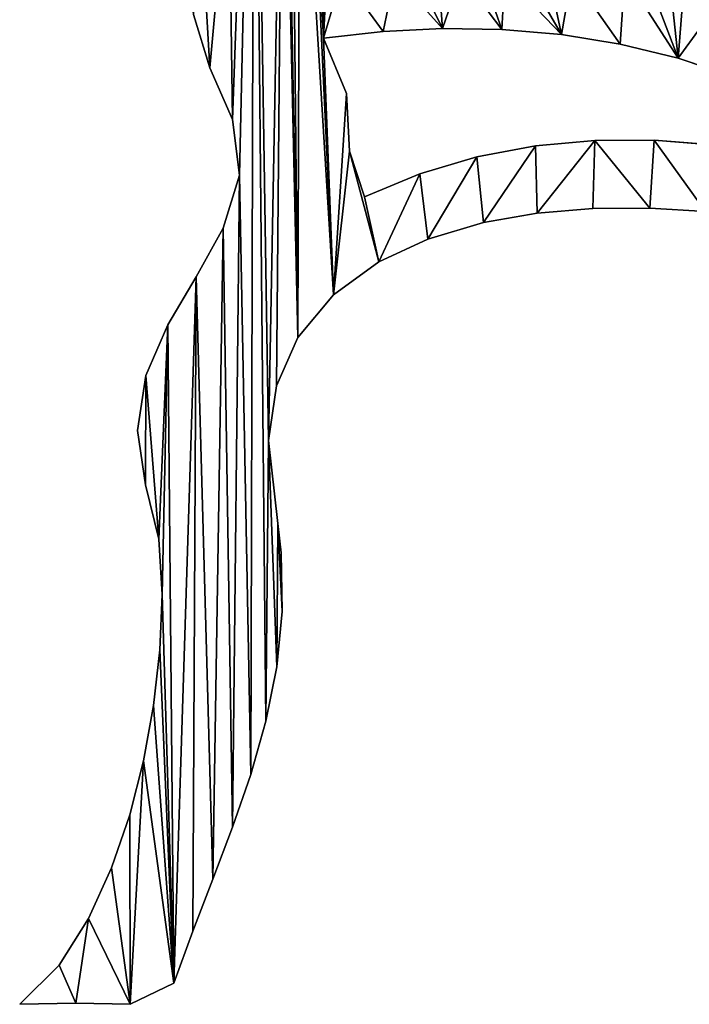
# Model space of a CAD drawing. Extents: x 9 to 1212, y 18 to 833.
# Tile 3 of 172: x 399 to 577, y 18 to 279. Entities that reach past the tile are written whole.
import ezdxf

# ---------------------------------------------------------------- set-up
doc = ezdxf.new("R2010")
doc.units = 0
doc.header["$MEASUREMENT"] = 0
doc.layers.get('0').update_dxf_attribs({"linetype": 'CONTINUOUS'})

# ---------------------------------------------------------------- blocks, each defined once
blk = doc.blocks.new('GRUPO_3')
for p, q in [((46.14383, 262.59252), (50.45721, 248.48467)), ((46.14383, 262.59252, 15), (50.45721, 248.48467, 15)), ((112.1892, 258.87138), (96.41309, 258.08589)), ((112.1892, 258.87138, 15), (96.41309, 258.08589, 15)), ((127.92376, 258.6413), (112.1892, 258.87138)), ((127.92376, 258.6413, 15), (112.1892, 258.87138, 15)), ((112.1892, 258.87138), (112.1892, 258.87138, 15)), ((143.74335, 257.30181), (127.92376, 258.6413)), ((143.74335, 257.30181, 15), (127.92376, 258.6413, 15)), ((127.92376, 258.6413), (127.92376, 258.6413, 15)), ((96.41309, 258.08589), (80.5855, 256.34927)), ((96.41309, 258.08589, 15), (80.5855, 256.34927, 15)), ((80.5855, 256.34927), (86.73258, 241.66654)), ((80.5855, 256.34927, 15), (86.73258, 241.66654, 15)), ((80.5855, 256.34927), (80.5855, 256.34927, 15)), ((96.41309, 258.08589), (96.41309, 258.08589, 15)), ((159.34123, 254.78999), (143.74335, 257.30181)), ((159.34123, 254.78999, 15), (143.74335, 257.30181, 15)), ((143.74335, 257.30181), (143.74335, 257.30181, 15)), ((174.66827, 251.04956), (159.34123, 254.78999)), ((174.66827, 251.04956, 15), (159.34123, 254.78999, 15)), ((159.34123, 254.78999), (159.34123, 254.78999, 15)), ((189.66892, 246.02844), (174.66827, 251.04956)), ((189.66892, 246.02844, 15), (174.66827, 251.04956, 15)), ((174.66827, 251.04956), (174.66827, 251.04956, 15)), ((50.45721, 248.48467), (56.48987, 234.72036)), ((50.45721, 248.48467, 15), (56.48987, 234.72036, 15)), ((50.45721, 248.48467), (50.45721, 248.48467, 15)), ((86.73258, 241.66654), (87.49945, 226.33828)), ((86.73258, 241.66654, 15), (87.49945, 226.33828, 15)), ((86.73258, 241.66654), (86.73258, 241.66654, 15)), ((56.48987, 234.72036), (58.33462, 220.00109)), ((56.48987, 234.72036, 15), (58.33462, 220.00109, 15)), ((56.48987, 234.72036), (56.48987, 234.72036, 15)), ((121.30285, 224.82595), (136.80938, 227.77338)), ((121.30285, 224.82595, 15), (136.80938, 227.77338, 15)), ((136.80938, 227.77338), (152.56281, 229.21528)), ((136.80938, 227.77338, 15), (152.56281, 229.21528, 15)), ((136.80938, 227.77338), (136.80938, 227.77338, 15)), ((152.56281, 229.21528), (168.35992, 229.24522)), ((152.56281, 229.21528, 15), (168.35992, 229.24522, 15)), ((152.56281, 229.21528), (152.56281, 229.21528, 15)), ((168.35992, 229.24522), (184.09199, 227.9986)), ((168.35992, 229.24522, 15), (184.09199, 227.9986, 15)), ((168.35992, 229.24522), (168.35992, 229.24522, 15)), ((87.49945, 226.33828), (91.52063, 214.23832)), ((87.49945, 226.33828, 15), (91.52063, 214.23832, 15)), ((87.49945, 226.33828), (87.49945, 226.33828, 15)), ((106.16573, 220.31793), (121.30285, 224.82595)), ((106.16573, 220.31793, 15), (121.30285, 224.82595, 15)), ((121.30285, 224.82595), (121.30285, 224.82595, 15)), ((58.33462, 220.00109), (53.97012, 205.96172)), ((58.33462, 220.00109, 15), (53.97012, 205.96172, 15)), ((58.33462, 220.00109), (58.33462, 220.00109, 15)), ((91.52063, 214.23832), (106.16573, 220.31793)), ((91.52063, 214.23832, 15), (106.16573, 220.31793, 15)), ((106.16573, 220.31793), (106.16573, 220.31793, 15)), ((91.52063, 214.23832), (91.52063, 214.23832, 15)), ((123.01592, 207.39479), (137.29755, 209.90922)), ((123.01592, 207.39479, 15), (137.29755, 209.90922, 15)), ((137.29755, 209.90922), (152.06887, 211.16286)), ((137.29755, 209.90922, 15), (152.06887, 211.16286, 15)), ((137.29755, 209.90922), (137.29755, 209.90922, 15)), ((152.06887, 211.16286), (167.19873, 211.27587)), ((152.06887, 211.16286, 15), (167.19873, 211.27587, 15)), ((152.06887, 211.16286), (152.06887, 211.16286, 15)), ((167.19873, 211.27587), (181.90817, 210.38515)), ((167.19873, 211.27587, 15), (181.90817, 210.38515, 15)), ((167.19873, 211.27587), (167.19873, 211.27587, 15)), ((108.32073, 203.04603), (123.01592, 207.39479)), ((108.32073, 203.04603, 15), (123.01592, 207.39479, 15)), ((123.01592, 207.39479), (123.01592, 207.39479, 15)), ((53.97012, 205.96172), (46.83592, 193.04768)), ((53.97012, 205.96172, 15), (46.83592, 193.04768, 15)), ((53.97012, 205.96172), (53.97012, 205.96172, 15)), ((95.2402, 196.97732), (108.32073, 203.04603)), ((95.2402, 196.97732, 15), (108.32073, 203.04603, 15)), ((108.32073, 203.04603), (108.32073, 203.04603, 15)), ((83.21653, 188.2741), (95.2402, 196.97732)), ((83.21653, 188.2741, 15), (95.2402, 196.97732, 15)), ((95.2402, 196.97732), (95.2402, 196.97732, 15)), ((46.83592, 193.04768), (39.32381, 180.32014)), ((46.83592, 193.04768, 15), (39.32381, 180.32014, 15)), ((46.83592, 193.04768), (46.83592, 193.04768, 15)), ((73.79136, 176.93295), (83.21653, 188.2741)), ((73.79136, 176.93295, 15), (83.21653, 188.2741, 15)), ((83.21653, 188.2741), (83.21653, 188.2741, 15)), ((39.32381, 180.32014), (33.46837, 166.80752)), ((39.32381, 180.32014, 15), (33.46837, 166.80752, 15)), ((39.32381, 180.32014), (39.32381, 180.32014, 15)), ((68.14404, 164.06368), (73.79136, 176.93295)), ((68.14404, 164.06368, 15), (73.79136, 176.93295, 15)), ((73.79136, 176.93295), (73.79136, 176.93295, 15)), ((33.46837, 166.80752), (31.23041, 152.28539)), ((33.46837, 166.80752, 15), (31.23041, 152.28539, 15)), ((33.46837, 166.80752), (33.46837, 166.80752, 15)), ((65.97319, 149.60646), (68.14404, 164.06368)), ((65.97319, 149.60646, 15), (68.14404, 164.06368, 15)), ((68.14404, 164.06368), (68.14404, 164.06368, 15)), ((31.23041, 152.28539), (33.36706, 137.82507)), ((31.23041, 152.28539, 15), (33.36706, 137.82507, 15)), ((31.23041, 152.28539), (31.23041, 152.28539, 15)), ((68.4515, 127.54327), (65.97319, 149.60646)), ((68.4515, 127.54327, 15), (65.97319, 149.60646, 15)), ((65.97319, 149.60646), (65.97319, 149.60646, 15)), ((33.36706, 137.82507), (36.90525, 123.39605)), ((33.36706, 137.82507, 15), (36.90525, 123.39605, 15)), ((33.36706, 137.82507), (33.36706, 137.82507, 15)), ((69.33423, 119.8122), (68.4515, 127.54327)), ((69.33423, 119.8122, 15), (68.4515, 127.54327, 15)), ((68.4515, 127.54327), (68.4515, 127.54327, 15)), ((36.90525, 123.39605), (37.79651, 108.77216)), ((36.90525, 123.39605, 15), (37.79651, 108.77216, 15)), ((36.90525, 123.39605), (36.90525, 123.39605, 15)), ((69.64333, 104.21749), (69.33423, 119.8122)), ((69.64333, 104.21749, 15), (69.33423, 119.8122, 15)), ((69.33423, 119.8122), (69.33423, 119.8122, 15)), ((37.79651, 108.77216), (37.20896, 94.03339)), ((37.79651, 108.77216, 15), (37.20896, 94.03339, 15)), ((37.79651, 108.77216), (37.79651, 108.77216, 15)), ((68.20842, 89.58155), (69.64333, 104.21749)), ((68.20842, 89.58155, 15), (69.64333, 104.21749, 15)), ((69.64333, 104.21749), (69.64333, 104.21749, 15)), ((37.20896, 94.03339), (35.50813, 79.23839)), ((37.20896, 94.03339, 15), (35.50813, 79.23839, 15)), ((37.20896, 94.03339), (37.20896, 94.03339, 15)), ((65.31256, 75.14249), (68.20842, 89.58155)), ((65.31256, 75.14249, 15), (68.20842, 89.58155, 15)), ((68.20842, 89.58155), (68.20842, 89.58155, 15)), ((35.50813, 79.23839), (32.82839, 64.62257)), ((35.50813, 79.23839, 15), (32.82839, 64.62257, 15)), ((35.50813, 79.23839), (35.50813, 79.23839, 15)), ((61.2791, 60.95986), (65.31256, 75.14249)), ((61.2791, 60.95986, 15), (65.31256, 75.14249, 15)), ((65.31256, 75.14249), (65.31256, 75.14249, 15)), ((32.82839, 64.62257), (29.17622, 50.28706)), ((32.82839, 64.62257, 15), (29.17622, 50.28706, 15)), ((32.82839, 64.62257), (32.82839, 64.62257, 15)), ((56.47273, 47.00647), (61.2791, 60.95986)), ((56.47273, 47.00647, 15), (61.2791, 60.95986, 15)), ((61.2791, 60.95986), (61.2791, 60.95986, 15)), ((29.17622, 50.28706), (24.38759, 36.18559)), ((29.17622, 50.28706, 15), (24.38759, 36.18559, 15)), ((29.17622, 50.28706), (29.17622, 50.28706, 15)), ((51.25279, 33.20203), (56.47273, 47.00647)), ((51.25279, 33.20203, 15), (56.47273, 47.00647, 15)), ((56.47273, 47.00647), (56.47273, 47.00647, 15)), ((24.38759, 36.18559), (18.27457, 22.72381)), ((24.38759, 36.18559, 15), (18.27457, 22.72381, 15)), ((24.38759, 36.18559), (24.38759, 36.18559, 15)), ((45.95464, 19.44758), (51.25279, 33.20203)), ((45.95464, 19.44758, 15), (51.25279, 33.20203, 15)), ((51.25279, 33.20203), (51.25279, 33.20203, 15)), ((18.27457, 22.72381), (10.42748, 10.3651)), ((18.27457, 22.72381, 15), (10.42748, 10.3651, 15)), ((18.27457, 22.72381), (18.27457, 22.72381, 15)), ((40.87218, 5.61305), (45.95464, 19.44758)), ((40.87218, 5.61305, 15), (45.95464, 19.44758, 15)), ((45.95464, 19.44758), (45.95464, 19.44758, 15)), ((10.42748, 10.3651), (0, 0.02527)), ((10.42748, 10.3651, 15), (0, 0.02527, 15)), ((10.42748, 10.3651), (10.42748, 10.3651, 15)), ((29.31042, 0), (40.87218, 5.61305)), ((29.31042, 0, 15), (40.87218, 5.61305, 15)), ((40.87218, 5.61305), (40.87218, 5.61305, 15)), ((0, 0.02527), (14.84805, 0.31183)), ((0, 0.02527, 15), (14.84805, 0.31183, 15)), ((0, 0.02527), (0, 0.02527, 15)), ((14.84805, 0.31183), (29.31042, 0)), ((14.84805, 0.31183, 15), (29.31042, 0, 15)), ((14.84805, 0.31183), (14.84805, 0.31183, 15)), ((29.31042, 0), (29.31042, 0, 15))]:
    blk.add_line(p, q)
mesh = blk.add_polyface()
corners = [(58.33462, 220.00109), (62.16153, 394.66294), (61.2791, 60.95986), (65.31256, 75.14249), (65.97319, 149.60646), (69.79638, 353.4742), (68.14404, 164.06368), (73.79136, 176.93295), (74.28373, 334.22009), (83.21653, 188.2741), (76.72409, 328.24018), (80.5855, 256.34927), (86.73258, 241.66654), (87.49945, 226.33828), (95.2402, 196.97732), (91.52063, 214.23832), (106.16573, 220.31793), (108.32073, 203.04603), (121.30285, 224.82595), (123.01592, 207.39479), (136.80938, 227.77338), (137.29755, 209.90922), (152.56281, 229.21528), (152.06887, 211.16286), (167.19873, 211.27587), (168.35992, 229.24522), (181.90817, 210.38515), (184.09199, 227.9986), (196.62139, 208.57129), (199.72879, 225.6104), (211.29225, 205.8519), (215.23235, 222.20815), (143.74335, 257.30181), (146.44722, 273.05927), (159.34123, 254.78999), (160.546, 273.05827), (174.66827, 251.04956), (180.64622, 259.18598), (189.66892, 246.02844), (183.40891, 258.43599), (195.98428, 255.99597), (204.1557, 239.74327), (208.21177, 252.05188), (33.46837, 166.80752), (33.36706, 137.82507), (31.23041, 152.28539), (36.90525, 123.39605), (39.32381, 180.32014), (37.79651, 108.77216), (10.42748, 10.3651), (14.84805, 0.31183), (0, 0.02527), (18.27457, 22.72381), (29.31042, 0), (24.38759, 36.18559), (29.17622, 50.28706), (32.82839, 64.62257), (40.87218, 5.61305), (35.50813, 79.23839), (37.20896, 94.03339), (46.83592, 193.04768), (45.95464, 19.44758), (51.25279, 33.20203), (53.97012, 205.96172), (56.47273, 47.00647), (50.45721, 248.48467), (55.45955, 303.90958), (56.48987, 234.72036), (68.20842, 89.58155), (68.4515, 127.54327), (69.64333, 104.21749), (69.33423, 119.8122)]
mesh.append_faces([[corners[k] for k in face] for face in [(43, 44, 45), (49, 50, 51), (70, 69, 71)]], dxfattribs={"vtx0": -1})
mesh.append_faces([[corners[k] for k in face] for face in [(2, 1, 3), (4, 5, 6), (7, 8, 9), (9, 13, 14), (14, 16, 17), (17, 18, 19), (19, 20, 21), (21, 22, 23), (23, 22, 24), (24, 25, 26), (26, 27, 28), (28, 29, 30), (32, 33, 34), (34, 35, 36), (36, 37, 38), (38, 40, 41), (44, 43, 46), (46, 47, 48), (50, 52, 53), (53, 56, 57), (57, 60, 61), (61, 60, 62), (62, 63, 64), (64, 0, 2), (65, 66, 67), (68, 69, 70)]], dxfattribs={"vtx0": -1, "vtx1": -1})
mesh.append_faces([[corners[k] for k in face] for face in [(0, 1, 2), (3, 1, 4), (9, 10, 11), (57, 48, 47)]], dxfattribs={"vtx0": -1, "vtx1": -1, "vtx2": -1})
mesh.append_faces([[corners[k] for k in face] for face in [(5, 7, 6), (9, 11, 12), (9, 12, 13), (14, 13, 15), (14, 15, 16), (17, 16, 18), (19, 18, 20), (21, 20, 22), (24, 22, 25), (26, 25, 27), (28, 27, 29), (30, 29, 31), (38, 37, 39), (38, 39, 40), (41, 40, 42), (46, 43, 47), (50, 49, 52), (53, 52, 54), (53, 54, 55), (53, 55, 56), (57, 56, 58), (57, 58, 59), (57, 59, 48), (57, 47, 60), (62, 60, 63), (64, 63, 0), (4, 68, 3), (68, 4, 69)]], dxfattribs={"vtx0": -1, "vtx2": -1})
mesh = blk.add_polyface()
corners = [(62.16153, 394.66294, 15), (58.33462, 220.00109, 15), (61.2791, 60.95986, 15), (65.31256, 75.14249, 15), (65.97319, 149.60646, 15), (69.79638, 353.4742, 15), (68.14404, 164.06368, 15), (73.79136, 176.93295, 15), (74.28373, 334.22009, 15), (83.21653, 188.2741, 15), (76.72409, 328.24018, 15), (80.5855, 256.34927, 15), (86.73258, 241.66654, 15), (87.49945, 226.33828, 15), (95.2402, 196.97732, 15), (91.52063, 214.23832, 15), (106.16573, 220.31793, 15), (108.32073, 203.04603, 15), (121.30285, 224.82595, 15), (123.01592, 207.39479, 15), (136.80938, 227.77338, 15), (137.29755, 209.90922, 15), (152.56281, 229.21528, 15), (152.06887, 211.16286, 15), (167.19873, 211.27587, 15), (168.35992, 229.24522, 15), (181.90817, 210.38515, 15), (184.09199, 227.9986, 15), (196.62139, 208.57129, 15), (199.72879, 225.6104, 15), (211.29225, 205.8519, 15), (215.23235, 222.20815, 15), (146.44722, 273.05927, 15), (143.74335, 257.30181, 15), (159.34123, 254.78999, 15), (160.546, 273.05827, 15), (174.66827, 251.04956, 15), (180.64622, 259.18598, 15), (189.66892, 246.02844, 15), (183.40891, 258.43599, 15), (195.98428, 255.99597, 15), (204.1557, 239.74327, 15), (208.21177, 252.05188, 15), (55.45955, 303.90958, 15), (50.45721, 248.48467, 15), (56.48987, 234.72036, 15), (14.84805, 0.31183, 15), (10.42748, 10.3651, 15), (0, 0.02527, 15), (18.27457, 22.72381, 15), (29.31042, 0, 15), (24.38759, 36.18559, 15), (29.17622, 50.28706, 15), (32.82839, 64.62257, 15), (40.87218, 5.61305, 15), (35.50813, 79.23839, 15), (37.20896, 94.03339, 15), (37.79651, 108.77216, 15), (39.32381, 180.32014, 15), (46.83592, 193.04768, 15), (45.95464, 19.44758, 15), (51.25279, 33.20203, 15), (53.97012, 205.96172, 15), (56.47273, 47.00647, 15), (68.20842, 89.58155, 15), (68.4515, 127.54327, 15), (69.64333, 104.21749, 15), (69.33423, 119.8122, 15), (33.36706, 137.82507, 15), (33.46837, 166.80752, 15), (31.23041, 152.28539, 15), (36.90525, 123.39605, 15)]
mesh.append_faces([[corners[k] for k in face] for face in [(46, 47, 48), (65, 66, 67), (68, 69, 70)]], dxfattribs={"vtx0": -1})
mesh.append_faces([[corners[k] for k in face] for face in [(7, 5, 6), (11, 9, 12), (12, 9, 13), (13, 14, 15), (15, 14, 16), (16, 17, 18), (18, 19, 20), (20, 21, 22), (22, 24, 25), (25, 26, 27), (27, 28, 29), (29, 30, 31), (37, 38, 39), (39, 38, 40), (40, 41, 42), (47, 46, 49), (49, 50, 51), (51, 50, 52), (52, 50, 53), (53, 54, 55), (55, 54, 56), (56, 54, 57), (58, 54, 59), (59, 61, 62), (62, 63, 1), (64, 4, 3), (4, 64, 65), (69, 71, 58)]], dxfattribs={"vtx0": -1, "vtx1": -1})
mesh.append_faces([[corners[k] for k in face] for face in [(0, 1, 2), (0, 3, 4), (10, 9, 11), (57, 54, 58)]], dxfattribs={"vtx0": -1, "vtx1": -1, "vtx2": -1})
mesh.append_faces([[corners[k] for k in face] for face in [(0, 2, 3), (5, 4, 6), (8, 7, 9), (13, 9, 14), (16, 14, 17), (18, 17, 19), (20, 19, 21), (22, 21, 23), (22, 23, 24), (25, 24, 26), (27, 26, 28), (29, 28, 30), (32, 33, 34), (35, 34, 36), (37, 36, 38), (40, 38, 41), (43, 44, 45), (49, 46, 50), (53, 50, 54), (59, 54, 60), (59, 60, 61), (62, 61, 63), (1, 63, 2), (65, 64, 66), (69, 68, 71), (58, 71, 57)]], dxfattribs={"vtx0": -1, "vtx2": -1})
mesh = blk.add_polyface()
corners = [(55.45955, 303.90958), (62.16153, 394.66294), (56.48987, 234.72036), (58.33462, 220.00109), (65.97319, 149.60646), (69.79638, 353.4742), (86.61306, 311.57279), (85.546, 288.05827), (83.55518, 314.50566), (90.8797, 288.05816), (92.38499, 314.65055), (96.95582, 288.05804), (98.4205, 317.32826), (102.60379, 288.05793), (104.60174, 319.58737), (108.57268, 288.05781), (110.80007, 321.88138), (114.43153, 288.05769), (113.8535, 311.26277), (124.7518, 311.01314), (120.24705, 288.05758), (126.14556, 288.05746), (135.65959, 310.71473), (132.0531, 288.05734), (137.7551, 288.05723), (146.57079, 310.382), (143.85399, 288.0571), (160.546, 288.05827), (157.4721, 310.02948), (168.37819, 309.67058), (160.546, 273.05827), (212.00385, 308.44773), (204.17, 288.05877), (201.09898, 308.69388), (209.50354, 288.05863), (73.79136, 176.93295), (70.63254, 346.75862), (72.14791, 340.57741), (74.28373, 334.22009), (83.21653, 188.2741), (76.72409, 328.24018), (80.5855, 256.34927), (79.76024, 321.75525), (190.1903, 308.98906), (180.64622, 259.18598), (179.28418, 309.3192), (193.84775, 259.27503), (204.17, 273.05877), (207.14953, 259.36476), (85.546, 273.05827), (96.41309, 258.08589), (99.49352, 273.05927), (112.1892, 258.87138), (105.22506, 273.05927), (111.11326, 273.05927), (117.03731, 273.05927), (127.92376, 258.6413), (122.84709, 273.05927), (128.671, 273.05927), (143.74335, 257.30181), (134.65936, 273.05927), (140.36681, 273.05927), (146.44722, 273.05927), (159.34123, 254.78999), (174.66827, 251.04956), (48.00526, 291.27333), (46.14383, 262.59252), (44.68301, 276.95678), (50.45721, 248.48467)]
mesh.append_faces([[corners[k] for k in face] for face in [(65, 66, 67)]], dxfattribs={"vtx0": -1})
mesh.append_faces([[corners[k] for k in face] for face in [(2, 1, 3), (6, 7, 8), (7, 6, 9), (9, 10, 11), (11, 12, 13), (13, 14, 15), (15, 16, 17), (17, 19, 20), (20, 19, 21), (21, 22, 23), (23, 22, 24), (24, 25, 26), (26, 25, 27), (27, 29, 30), (31, 32, 33), (32, 31, 34), (43, 44, 45), (44, 43, 46), (46, 47, 48), (47, 33, 32), (8, 41, 42), (41, 49, 50), (49, 8, 7), (50, 51, 52), (52, 55, 56), (56, 58, 59), (66, 65, 68)]], dxfattribs={"vtx0": -1, "vtx1": -1})
mesh.append_faces([[corners[k] for k in face] for face in [(0, 1, 2), (4, 1, 5), (17, 16, 18), (46, 33, 47), (41, 8, 49), (64, 30, 29), (64, 45, 44)]], dxfattribs={"vtx0": -1, "vtx1": -1, "vtx2": -1})
mesh.append_faces([[corners[k] for k in face] for face in [(9, 6, 10), (11, 10, 12), (13, 12, 14), (15, 14, 16), (17, 18, 19), (21, 19, 22), (24, 22, 25), (27, 25, 28), (27, 28, 29), (35, 5, 36), (35, 36, 37), (35, 37, 38), (39, 38, 40), (41, 40, 42), (46, 43, 33), (50, 49, 51), (52, 51, 53), (52, 53, 54), (52, 54, 55), (56, 55, 57), (56, 57, 58), (59, 58, 60), (59, 60, 61), (59, 61, 62), (63, 62, 30), (64, 29, 45), (68, 65, 0)]], dxfattribs={"vtx0": -1, "vtx2": -1})
mesh = blk.add_polyface()
corners = [(62.16153, 394.66294, 15), (55.45955, 303.90958, 15), (56.48987, 234.72036, 15), (58.33462, 220.00109, 15), (65.97319, 149.60646, 15), (69.79638, 353.4742, 15), (73.79136, 176.93295, 15), (70.63254, 346.75862, 15), (72.14791, 340.57741, 15), (74.28373, 334.22009, 15), (83.21653, 188.2741, 15), (76.72409, 328.24018, 15), (80.5855, 256.34927, 15), (79.76024, 321.75525, 15), (201.09898, 308.69388, 15), (204.17, 288.05877, 15), (212.00385, 308.44773, 15), (204.17, 273.05877, 15), (209.50354, 288.05863, 15), (83.55518, 314.50566, 15), (85.546, 273.05827, 15), (96.41309, 258.08589, 15), (99.49352, 273.05927, 15), (112.1892, 258.87138, 15), (105.22506, 273.05927, 15), (111.11326, 273.05927, 15), (117.03731, 273.05927, 15), (127.92376, 258.6413, 15), (122.84709, 273.05927, 15), (128.671, 273.05927, 15), (143.74335, 257.30181, 15), (134.65936, 273.05927, 15), (140.36681, 273.05927, 15), (146.44722, 273.05927, 15), (159.34123, 254.78999, 15), (160.546, 273.05827, 15), (174.66827, 251.04956, 15), (160.546, 288.05827, 15), (168.37819, 309.67058, 15), (179.28418, 309.3192, 15), (180.64622, 259.18598, 15), (190.1903, 308.98906, 15), (193.84775, 259.27503, 15), (207.14953, 259.36476, 15), (85.546, 288.05827, 15), (86.61306, 311.57279, 15), (90.8797, 288.05816, 15), (92.38499, 314.65055, 15), (96.95582, 288.05804, 15), (98.4205, 317.32826, 15), (102.60379, 288.05793, 15), (104.60174, 319.58737, 15), (108.57268, 288.05781, 15), (110.80007, 321.88138, 15), (114.43153, 288.05769, 15), (113.8535, 311.26277, 15), (124.7518, 311.01314, 15), (120.24705, 288.05758, 15), (126.14556, 288.05746, 15), (135.65959, 310.71473, 15), (132.0531, 288.05734, 15), (137.7551, 288.05723, 15), (146.57079, 310.382, 15), (143.85399, 288.0571, 15), (157.4721, 310.02948, 15), (46.14383, 262.59252, 15), (48.00526, 291.27333, 15), (44.68301, 276.95678, 15), (50.45721, 248.48467, 15)]
mesh.append_faces([[corners[k] for k in face] for face in [(65, 66, 67)]], dxfattribs={"vtx0": -1})
mesh.append_faces([[corners[k] for k in face] for face in [(5, 6, 7), (7, 6, 8), (8, 6, 9), (9, 10, 11), (11, 12, 13), (14, 15, 16), (15, 14, 17), (20, 21, 22), (22, 23, 24), (24, 23, 25), (25, 23, 26), (26, 27, 28), (28, 27, 29), (29, 30, 31), (31, 30, 32), (32, 30, 33), (33, 34, 35), (35, 36, 37), (38, 36, 39), (41, 42, 14), (19, 44, 45), (44, 19, 20), (45, 46, 47), (47, 48, 49), (49, 50, 51), (51, 52, 53), (55, 54, 56), (56, 58, 59), (59, 61, 62), (62, 37, 64), (64, 37, 38), (66, 68, 1)]], dxfattribs={"vtx0": -1, "vtx1": -1})
mesh.append_faces([[corners[k] for k in face] for face in [(0, 1, 2), (0, 4, 5), (19, 12, 20), (37, 36, 38), (39, 36, 40), (14, 42, 17), (53, 54, 55)]], dxfattribs={"vtx0": -1, "vtx1": -1, "vtx2": -1})
mesh.append_faces([[corners[k] for k in face] for face in [(0, 2, 3), (16, 15, 18), (12, 19, 13), (20, 12, 21), (22, 21, 23), (26, 23, 27), (29, 27, 30), (40, 41, 39), (41, 40, 42), (17, 42, 43), (45, 44, 46), (47, 46, 48), (49, 48, 50), (51, 50, 52), (53, 52, 54), (56, 54, 57), (56, 57, 58), (59, 58, 60), (59, 60, 61), (62, 61, 63), (62, 63, 37), (66, 65, 68)]], dxfattribs={"vtx0": -1, "vtx2": -1})
mesh = blk.add_polyface()
corners = [(46.14383, 262.59252, 15), (50.45721, 248.48467), (50.45721, 248.48467, 15), (46.14383, 262.59252)]
mesh.append_faces([[corners[k] for k in face] for face in [(0, 1, 2), (1, 0, 3)]], dxfattribs={"vtx0": -1})
mesh = blk.add_polyface()
corners = [(112.1892, 258.87138, 15), (96.41309, 258.08589), (112.1892, 258.87138), (96.41309, 258.08589, 15)]
mesh.append_faces([[corners[k] for k in face] for face in [(0, 1, 2), (1, 0, 3)]], dxfattribs={"vtx0": -1})
mesh = blk.add_polyface()
corners = [(127.92376, 258.6413, 15), (112.1892, 258.87138), (127.92376, 258.6413), (112.1892, 258.87138, 15)]
mesh.append_faces([[corners[k] for k in face] for face in [(0, 1, 2), (1, 0, 3)]], dxfattribs={"vtx0": -1})
mesh = blk.add_polyface()
corners = [(143.74335, 257.30181, 15), (127.92376, 258.6413), (143.74335, 257.30181), (127.92376, 258.6413, 15)]
mesh.append_faces([[corners[k] for k in face] for face in [(0, 1, 2), (1, 0, 3)]], dxfattribs={"vtx0": -1})
mesh = blk.add_polyface()
corners = [(96.41309, 258.08589, 15), (80.5855, 256.34927), (96.41309, 258.08589), (80.5855, 256.34927, 15)]
mesh.append_faces([[corners[k] for k in face] for face in [(0, 1, 2), (1, 0, 3)]], dxfattribs={"vtx0": -1})
mesh = blk.add_polyface()
corners = [(80.5855, 256.34927), (86.73258, 241.66654, 15), (86.73258, 241.66654), (80.5855, 256.34927, 15)]
mesh.append_faces([[corners[k] for k in face] for face in [(0, 1, 2), (1, 0, 3)]], dxfattribs={"vtx0": -1})
mesh = blk.add_polyface()
corners = [(159.34123, 254.78999, 15), (143.74335, 257.30181), (159.34123, 254.78999), (143.74335, 257.30181, 15)]
mesh.append_faces([[corners[k] for k in face] for face in [(0, 1, 2), (1, 0, 3)]], dxfattribs={"vtx0": -1})
mesh = blk.add_polyface()
corners = [(174.66827, 251.04956, 15), (159.34123, 254.78999), (174.66827, 251.04956), (159.34123, 254.78999, 15)]
mesh.append_faces([[corners[k] for k in face] for face in [(0, 1, 2), (1, 0, 3)]], dxfattribs={"vtx0": -1})
mesh = blk.add_polyface()
corners = [(189.66892, 246.02844, 15), (174.66827, 251.04956), (189.66892, 246.02844), (174.66827, 251.04956, 15)]
mesh.append_faces([[corners[k] for k in face] for face in [(0, 1, 2), (1, 0, 3)]], dxfattribs={"vtx0": -1})
mesh = blk.add_polyface()
corners = [(50.45721, 248.48467, 15), (56.48987, 234.72036), (56.48987, 234.72036, 15), (50.45721, 248.48467)]
mesh.append_faces([[corners[k] for k in face] for face in [(0, 1, 2), (1, 0, 3)]], dxfattribs={"vtx0": -1})
mesh = blk.add_polyface()
corners = [(86.73258, 241.66654), (87.49945, 226.33828, 15), (87.49945, 226.33828), (86.73258, 241.66654, 15)]
mesh.append_faces([[corners[k] for k in face] for face in [(0, 1, 2), (1, 0, 3)]], dxfattribs={"vtx0": -1})
mesh = blk.add_polyface()
corners = [(56.48987, 234.72036, 15), (58.33462, 220.00109), (58.33462, 220.00109, 15), (56.48987, 234.72036)]
mesh.append_faces([[corners[k] for k in face] for face in [(0, 1, 2), (1, 0, 3)]], dxfattribs={"vtx0": -1})
mesh = blk.add_polyface()
corners = [(121.30285, 224.82595, 15), (136.80938, 227.77338), (121.30285, 224.82595), (136.80938, 227.77338, 15)]
mesh.append_faces([[corners[k] for k in face] for face in [(0, 1, 2), (1, 0, 3)]], dxfattribs={"vtx0": -1})
mesh = blk.add_polyface()
corners = [(136.80938, 227.77338, 15), (152.56281, 229.21528), (136.80938, 227.77338), (152.56281, 229.21528, 15)]
mesh.append_faces([[corners[k] for k in face] for face in [(0, 1, 2), (1, 0, 3)]], dxfattribs={"vtx0": -1})
mesh = blk.add_polyface()
corners = [(152.56281, 229.21528, 15), (168.35992, 229.24522), (152.56281, 229.21528), (168.35992, 229.24522, 15)]
mesh.append_faces([[corners[k] for k in face] for face in [(0, 1, 2), (1, 0, 3)]], dxfattribs={"vtx0": -1})
mesh = blk.add_polyface()
corners = [(168.35992, 229.24522, 15), (184.09199, 227.9986), (168.35992, 229.24522), (184.09199, 227.9986, 15)]
mesh.append_faces([[corners[k] for k in face] for face in [(0, 1, 2), (1, 0, 3)]], dxfattribs={"vtx0": -1})
mesh = blk.add_polyface()
corners = [(87.49945, 226.33828), (91.52063, 214.23832, 15), (91.52063, 214.23832), (87.49945, 226.33828, 15)]
mesh.append_faces([[corners[k] for k in face] for face in [(0, 1, 2), (1, 0, 3)]], dxfattribs={"vtx0": -1})
mesh = blk.add_polyface()
corners = [(106.16573, 220.31793, 15), (121.30285, 224.82595), (106.16573, 220.31793), (121.30285, 224.82595, 15)]
mesh.append_faces([[corners[k] for k in face] for face in [(0, 1, 2), (1, 0, 3)]], dxfattribs={"vtx0": -1})
mesh = blk.add_polyface()
corners = [(58.33462, 220.00109, 15), (53.97012, 205.96172), (53.97012, 205.96172, 15), (58.33462, 220.00109)]
mesh.append_faces([[corners[k] for k in face] for face in [(0, 1, 2), (1, 0, 3)]], dxfattribs={"vtx0": -1})
mesh = blk.add_polyface()
corners = [(91.52063, 214.23832, 15), (106.16573, 220.31793), (91.52063, 214.23832), (106.16573, 220.31793, 15)]
mesh.append_faces([[corners[k] for k in face] for face in [(0, 1, 2), (1, 0, 3)]], dxfattribs={"vtx0": -1})
mesh = blk.add_polyface()
corners = [(137.29755, 209.90922, 15), (123.01592, 207.39479), (137.29755, 209.90922), (123.01592, 207.39479, 15)]
mesh.append_faces([[corners[k] for k in face] for face in [(0, 1, 2), (1, 0, 3)]], dxfattribs={"vtx0": -1})
mesh = blk.add_polyface()
corners = [(152.06887, 211.16286, 15), (137.29755, 209.90922), (152.06887, 211.16286), (137.29755, 209.90922, 15)]
mesh.append_faces([[corners[k] for k in face] for face in [(0, 1, 2), (1, 0, 3)]], dxfattribs={"vtx0": -1})
mesh = blk.add_polyface()
corners = [(167.19873, 211.27587, 15), (152.06887, 211.16286), (167.19873, 211.27587), (152.06887, 211.16286, 15)]
mesh.append_faces([[corners[k] for k in face] for face in [(0, 1, 2), (1, 0, 3)]], dxfattribs={"vtx0": -1})
mesh = blk.add_polyface()
corners = [(181.90817, 210.38515, 15), (167.19873, 211.27587), (181.90817, 210.38515), (167.19873, 211.27587, 15)]
mesh.append_faces([[corners[k] for k in face] for face in [(0, 1, 2), (1, 0, 3)]], dxfattribs={"vtx0": -1})
mesh = blk.add_polyface()
corners = [(123.01592, 207.39479, 15), (108.32073, 203.04603), (123.01592, 207.39479), (108.32073, 203.04603, 15)]
mesh.append_faces([[corners[k] for k in face] for face in [(0, 1, 2), (1, 0, 3)]], dxfattribs={"vtx0": -1})
mesh = blk.add_polyface()
corners = [(53.97012, 205.96172, 15), (46.83592, 193.04768), (46.83592, 193.04768, 15), (53.97012, 205.96172)]
mesh.append_faces([[corners[k] for k in face] for face in [(0, 1, 2), (1, 0, 3)]], dxfattribs={"vtx0": -1})
mesh = blk.add_polyface()
corners = [(108.32073, 203.04603, 15), (95.2402, 196.97732), (108.32073, 203.04603), (95.2402, 196.97732, 15)]
mesh.append_faces([[corners[k] for k in face] for face in [(0, 1, 2), (1, 0, 3)]], dxfattribs={"vtx0": -1})
mesh = blk.add_polyface()
corners = [(95.2402, 196.97732, 15), (83.21653, 188.2741), (95.2402, 196.97732), (83.21653, 188.2741, 15)]
mesh.append_faces([[corners[k] for k in face] for face in [(0, 1, 2), (1, 0, 3)]], dxfattribs={"vtx0": -1})
mesh = blk.add_polyface()
corners = [(46.83592, 193.04768, 15), (39.32381, 180.32014), (39.32381, 180.32014, 15), (46.83592, 193.04768)]
mesh.append_faces([[corners[k] for k in face] for face in [(0, 1, 2), (1, 0, 3)]], dxfattribs={"vtx0": -1})
mesh = blk.add_polyface()
corners = [(83.21653, 188.2741), (73.79136, 176.93295, 15), (73.79136, 176.93295), (83.21653, 188.2741, 15)]
mesh.append_faces([[corners[k] for k in face] for face in [(0, 1, 2), (1, 0, 3)]], dxfattribs={"vtx0": -1})
mesh = blk.add_polyface()
corners = [(39.32381, 180.32014, 15), (33.46837, 166.80752), (33.46837, 166.80752, 15), (39.32381, 180.32014)]
mesh.append_faces([[corners[k] for k in face] for face in [(0, 1, 2), (1, 0, 3)]], dxfattribs={"vtx0": -1})
mesh = blk.add_polyface()
corners = [(73.79136, 176.93295), (68.14404, 164.06368, 15), (68.14404, 164.06368), (73.79136, 176.93295, 15)]
mesh.append_faces([[corners[k] for k in face] for face in [(0, 1, 2), (1, 0, 3)]], dxfattribs={"vtx0": -1})
mesh = blk.add_polyface()
corners = [(33.46837, 166.80752, 15), (31.23041, 152.28539), (31.23041, 152.28539, 15), (33.46837, 166.80752)]
mesh.append_faces([[corners[k] for k in face] for face in [(0, 1, 2), (1, 0, 3)]], dxfattribs={"vtx0": -1})
mesh = blk.add_polyface()
corners = [(68.14404, 164.06368), (65.97319, 149.60646, 15), (65.97319, 149.60646), (68.14404, 164.06368, 15)]
mesh.append_faces([[corners[k] for k in face] for face in [(0, 1, 2), (1, 0, 3)]], dxfattribs={"vtx0": -1})
mesh = blk.add_polyface()
corners = [(31.23041, 152.28539, 15), (33.36706, 137.82507), (33.36706, 137.82507, 15), (31.23041, 152.28539)]
mesh.append_faces([[corners[k] for k in face] for face in [(0, 1, 2), (1, 0, 3)]], dxfattribs={"vtx0": -1})
mesh = blk.add_polyface()
corners = [(65.97319, 149.60646), (68.4515, 127.54327, 15), (68.4515, 127.54327), (65.97319, 149.60646, 15)]
mesh.append_faces([[corners[k] for k in face] for face in [(0, 1, 2), (1, 0, 3)]], dxfattribs={"vtx0": -1})
mesh = blk.add_polyface()
corners = [(33.36706, 137.82507, 15), (36.90525, 123.39605), (36.90525, 123.39605, 15), (33.36706, 137.82507)]
mesh.append_faces([[corners[k] for k in face] for face in [(0, 1, 2), (1, 0, 3)]], dxfattribs={"vtx0": -1})
mesh = blk.add_polyface()
corners = [(68.4515, 127.54327), (69.33423, 119.8122, 15), (69.33423, 119.8122), (68.4515, 127.54327, 15)]
mesh.append_faces([[corners[k] for k in face] for face in [(0, 1, 2), (1, 0, 3)]], dxfattribs={"vtx0": -1})
mesh = blk.add_polyface()
corners = [(36.90525, 123.39605, 15), (37.79651, 108.77216), (37.79651, 108.77216, 15), (36.90525, 123.39605)]
mesh.append_faces([[corners[k] for k in face] for face in [(0, 1, 2), (1, 0, 3)]], dxfattribs={"vtx0": -1})
mesh = blk.add_polyface()
corners = [(69.33423, 119.8122), (69.64333, 104.21749, 15), (69.64333, 104.21749), (69.33423, 119.8122, 15)]
mesh.append_faces([[corners[k] for k in face] for face in [(0, 1, 2), (1, 0, 3)]], dxfattribs={"vtx0": -1})
mesh = blk.add_polyface()
corners = [(37.79651, 108.77216, 15), (37.20896, 94.03339), (37.20896, 94.03339, 15), (37.79651, 108.77216)]
mesh.append_faces([[corners[k] for k in face] for face in [(0, 1, 2), (1, 0, 3)]], dxfattribs={"vtx0": -1})
mesh = blk.add_polyface()
corners = [(69.64333, 104.21749), (68.20842, 89.58155, 15), (68.20842, 89.58155), (69.64333, 104.21749, 15)]
mesh.append_faces([[corners[k] for k in face] for face in [(0, 1, 2), (1, 0, 3)]], dxfattribs={"vtx0": -1})
mesh = blk.add_polyface()
corners = [(37.20896, 94.03339, 15), (35.50813, 79.23839), (35.50813, 79.23839, 15), (37.20896, 94.03339)]
mesh.append_faces([[corners[k] for k in face] for face in [(0, 1, 2), (1, 0, 3)]], dxfattribs={"vtx0": -1})
mesh = blk.add_polyface()
corners = [(68.20842, 89.58155), (65.31256, 75.14249, 15), (65.31256, 75.14249), (68.20842, 89.58155, 15)]
mesh.append_faces([[corners[k] for k in face] for face in [(0, 1, 2), (1, 0, 3)]], dxfattribs={"vtx0": -1})
mesh = blk.add_polyface()
corners = [(35.50813, 79.23839, 15), (32.82839, 64.62257), (32.82839, 64.62257, 15), (35.50813, 79.23839)]
mesh.append_faces([[corners[k] for k in face] for face in [(0, 1, 2), (1, 0, 3)]], dxfattribs={"vtx0": -1})
mesh = blk.add_polyface()
corners = [(65.31256, 75.14249), (61.2791, 60.95986, 15), (61.2791, 60.95986), (65.31256, 75.14249, 15)]
mesh.append_faces([[corners[k] for k in face] for face in [(0, 1, 2), (1, 0, 3)]], dxfattribs={"vtx0": -1})
mesh = blk.add_polyface()
corners = [(32.82839, 64.62257, 15), (29.17622, 50.28706), (29.17622, 50.28706, 15), (32.82839, 64.62257)]
mesh.append_faces([[corners[k] for k in face] for face in [(0, 1, 2), (1, 0, 3)]], dxfattribs={"vtx0": -1})
mesh = blk.add_polyface()
corners = [(61.2791, 60.95986), (56.47273, 47.00647, 15), (56.47273, 47.00647), (61.2791, 60.95986, 15)]
mesh.append_faces([[corners[k] for k in face] for face in [(0, 1, 2), (1, 0, 3)]], dxfattribs={"vtx0": -1})
mesh = blk.add_polyface()
corners = [(29.17622, 50.28706, 15), (24.38759, 36.18559), (24.38759, 36.18559, 15), (29.17622, 50.28706)]
mesh.append_faces([[corners[k] for k in face] for face in [(0, 1, 2), (1, 0, 3)]], dxfattribs={"vtx0": -1})
mesh = blk.add_polyface()
corners = [(56.47273, 47.00647), (51.25279, 33.20203, 15), (51.25279, 33.20203), (56.47273, 47.00647, 15)]
mesh.append_faces([[corners[k] for k in face] for face in [(0, 1, 2), (1, 0, 3)]], dxfattribs={"vtx0": -1})
mesh = blk.add_polyface()
corners = [(24.38759, 36.18559, 15), (18.27457, 22.72381), (18.27457, 22.72381, 15), (24.38759, 36.18559)]
mesh.append_faces([[corners[k] for k in face] for face in [(0, 1, 2), (1, 0, 3)]], dxfattribs={"vtx0": -1})
mesh = blk.add_polyface()
corners = [(51.25279, 33.20203), (45.95464, 19.44758, 15), (45.95464, 19.44758), (51.25279, 33.20203, 15)]
mesh.append_faces([[corners[k] for k in face] for face in [(0, 1, 2), (1, 0, 3)]], dxfattribs={"vtx0": -1})
mesh = blk.add_polyface()
corners = [(18.27457, 22.72381, 15), (10.42748, 10.3651), (10.42748, 10.3651, 15), (18.27457, 22.72381)]
mesh.append_faces([[corners[k] for k in face] for face in [(0, 1, 2), (1, 0, 3)]], dxfattribs={"vtx0": -1})
mesh = blk.add_polyface()
corners = [(45.95464, 19.44758), (40.87218, 5.61305, 15), (40.87218, 5.61305), (45.95464, 19.44758, 15)]
mesh.append_faces([[corners[k] for k in face] for face in [(0, 1, 2), (1, 0, 3)]], dxfattribs={"vtx0": -1})
mesh = blk.add_polyface()
corners = [(0, 0.02527, 15), (10.42748, 10.3651), (0, 0.02527), (10.42748, 10.3651, 15)]
mesh.append_faces([[corners[k] for k in face] for face in [(0, 1, 2), (1, 0, 3)]], dxfattribs={"vtx0": -1})
mesh = blk.add_polyface()
corners = [(40.87218, 5.61305, 15), (29.31042, 0), (40.87218, 5.61305), (29.31042, 0, 15)]
mesh.append_faces([[corners[k] for k in face] for face in [(0, 1, 2), (1, 0, 3)]], dxfattribs={"vtx0": -1})
mesh = blk.add_polyface()
corners = [(14.84805, 0.31183, 15), (0, 0.02527), (14.84805, 0.31183), (0, 0.02527, 15)]
mesh.append_faces([[corners[k] for k in face] for face in [(0, 1, 2), (1, 0, 3)]], dxfattribs={"vtx0": -1})
mesh = blk.add_polyface()
corners = [(29.31042, 0, 15), (14.84805, 0.31183), (29.31042, 0), (14.84805, 0.31183, 15)]
mesh.append_faces([[corners[k] for k in face] for face in [(0, 1, 2), (1, 0, 3)]], dxfattribs={"vtx0": -1})

msp = doc.modelspace()

# ---------------------------------------------------------------- block references
msp.add_blockref('GRUPO_3', (399.42, 17.8))

doc.saveas('drawing.dxf')
